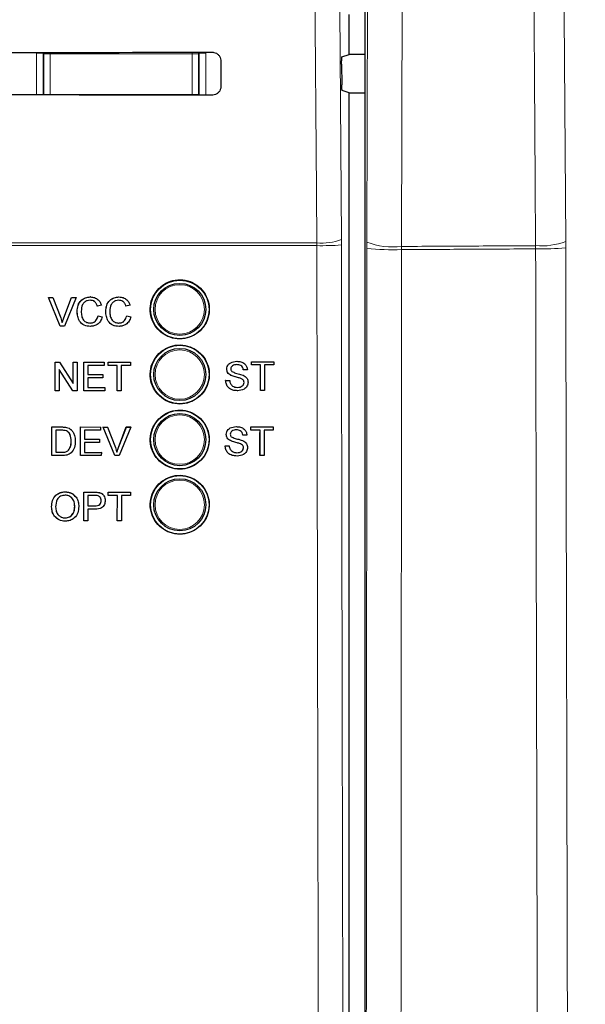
# Model space of a CAD drawing. Header units: millimetres. Extents: x 5 to 418, y 2 to 292.
# Tile 20 of 82: x 111.25 to 118.48, y 156.53 to 169.13. Entities that reach past the tile are written whole.
import ezdxf

# ---------------------------------------------------------------- set-up
doc = ezdxf.new("R2010")
doc.units = ezdxf.units.MM
doc.layers.add('SLD-0', color=7, linetype='Continuous')
doc.styles.add('SLDTEXTSTYLE1', font='TXT', dxfattribs={"width": 0.605})
doc.dimstyles.new('SLDDIMSTYLE0', dxfattribs={"dimtxt": 3.5, "dimasz": 3.302, "dimexe": 0, "dimexo": 0.0625, "dimgap": 0.875, "dimtad": 1, "dimdec": 1, "dimlfac": 6, "dimrnd": 1e-09, "dimzin": 12, "dimdsep": 46, "dimtxsty": 'SLDTEXTSTYLE1', "dimsah": 1, "dimcen": 0.09, "dimadec": 0, "dimazin": 3, "dimtfac": 1, "dimtofl": 0, "dimtmove": 0, "dimatfit": 3, "dimfxl": 1, "dimfrac": 2, "dimtolj": 1, "dimtzin": 12, "dimarcsym": 0})

# ---------------------------------------------------------------- blocks, each defined once
blk = doc.blocks.new('_D')
at = {"layer": 'SLD-0', "color": 7}
for p, q in [((120.994, 246.535), (136.043, 246.535)), ((135.043, 246.535), (135.043, 92.139)), ((110.009, 92.139), (136.043, 92.139))]:
    blk.add_line(p, q, dxfattribs=at)
for centre, start, end in [((132.358, 169.981), 63.4349, 116.5651), ((132.358, 168.693), 243.4349, 296.5651)]:
    blk.add_arc(centre, 6.006, start, end, dxfattribs=at)
for points in [[(135.043, 246.535), (134.535, 243.233), (135.551, 243.233)], [(135.043, 92.139), (135.551, 95.441), (134.535, 95.441)]]:
    blk.add_solid(points, dxfattribs=at)
at = {"layer": 'SLD-0', "color": 7, "insert": (130.532, 163.322), "char_height": 3.5, "attachment_point": 1, "rotation": 90, "style": 'SLDTEXTSTYLE1'}
blk.add_mtext('926,4', dxfattribs=at)

msp = doc.modelspace()

# ---------------------------------------------------------------- linework, layer by layer
at = {"color": 7, "linetype": 'Continuous', "lineweight": 25}
for p, q in [((115.6625, 180.1782), (115.6625, 145.4584)), ((115.4611, 168.6875), (115.4611, 169.1991)), ((113.8182, 168.6099), (113.819, 168.2766)), ((115.369, 168.6568), (115.4611, 168.6875)), ((115.6625, 168.6875), (115.4611, 168.6875)), ((115.3648, 168.5624), (115.3666, 168.3014)), ((115.4611, 168.1991), (115.3709, 168.2291)), ((115.4611, 145.5928), (115.4611, 168.1991)), ((115.4611, 168.1991), (115.6625, 168.1991)), ((111.7632, 165.2138), (111.6155, 165.5805)), ((111.6159, 165.5805), (111.6155, 165.5805)), ((111.7636, 165.2138), (111.6159, 165.5805)), ((111.6159, 165.5805), (111.6718, 165.5805)), ((111.6718, 165.5805), (111.7715, 165.3177)), ((111.8115, 165.3177), (111.9114, 165.5805)), ((111.9673, 165.5805), (111.8196, 165.2138)), ((111.9114, 165.5805), (111.911, 165.5805)), ((111.9114, 165.5805), (111.9673, 165.5805)), ((112.1506, 165.5852), (112.1503, 165.5852)), ((112.5169, 165.5852), (112.5167, 165.5852)), ((111.8111, 165.3177), (111.8976, 165.5454)), ((112.2401, 165.4675), (112.2397, 165.4675)), ((112.2918, 165.4786), (112.2401, 165.4675)), ((112.6064, 165.4675), (112.6061, 165.4675)), ((112.6581, 165.4786), (112.6064, 165.4675)), ((111.9818, 165.3999), (111.9814, 165.3999)), ((112.2495, 165.3433), (112.2491, 165.3433)), ((112.2495, 165.3433), (112.3012, 165.3312)), ((112.3481, 165.3999), (112.3478, 165.3999)), ((112.6158, 165.3433), (112.6155, 165.3433)), ((112.6158, 165.3433), (112.6675, 165.3312)), ((111.7636, 165.2138), (111.7632, 165.2138)), ((111.8196, 165.2138), (111.7636, 165.2138)), ((112.1516, 165.2091), (112.1512, 165.2091)), ((112.5179, 165.2091), (112.5176, 165.2091)), ((111.7016, 164.7498), (111.7014, 164.7498)), ((111.7016, 164.3831), (111.7016, 164.7498)), ((111.7016, 164.7498), (111.7562, 164.7498)), ((111.7562, 164.7498), (111.9317, 164.4762)), ((111.9317, 164.7498), (111.9316, 164.7498)), ((111.9317, 164.4762), (111.9317, 164.7498)), ((111.9317, 164.7498), (111.9834, 164.7498)), ((111.9834, 164.7498), (111.9834, 164.3831)), ((112.0679, 164.7498), (112.0678, 164.7498)), ((112.0679, 164.3831), (112.0679, 164.7498)), ((112.0679, 164.7498), (112.3262, 164.7498)), ((112.3262, 164.7074), (112.1196, 164.7074)), ((112.1196, 164.7074), (112.1196, 164.5946)), ((112.3262, 164.7498), (112.3262, 164.7074)), ((112.3779, 164.7074), (112.3777, 164.7074)), ((112.3779, 164.7498), (112.3778, 164.7498)), ((112.3779, 164.7074), (112.3779, 164.7498)), ((112.3779, 164.7498), (112.6643, 164.7498)), ((112.4953, 164.7074), (112.3779, 164.7074)), ((112.4953, 164.3831), (112.4953, 164.7074)), ((112.6643, 164.7074), (112.5469, 164.7074)), ((112.5469, 164.7074), (112.5469, 164.3831)), ((112.6643, 164.7498), (112.6643, 164.7074)), ((114.0229, 164.7622), (114.0228, 164.7622)), ((114.2104, 164.7152), (114.2101, 164.7152)), ((114.2104, 164.7575), (114.2102, 164.7575)), ((114.2104, 164.7152), (114.2104, 164.7575)), ((114.2104, 164.7575), (114.4969, 164.7575)), ((114.3278, 164.7152), (114.2104, 164.7152)), ((114.3274, 164.3908), (114.3274, 164.6854)), ((114.3278, 164.3908), (114.3278, 164.7152)), ((114.4969, 164.7152), (114.3795, 164.7152)), ((114.3795, 164.7152), (114.3795, 164.3908)), ((114.4969, 164.7575), (114.4969, 164.7152)), ((111.9288, 164.3831), (111.7533, 164.6567)), ((111.7533, 164.6567), (111.7533, 164.3831)), ((112.1196, 164.5946), (112.3121, 164.5946)), ((112.3121, 164.5523), (112.1196, 164.5523)), ((112.1196, 164.5523), (112.1196, 164.4254)), ((112.3121, 164.5946), (112.3121, 164.5523)), ((113.8957, 164.6618), (113.8955, 164.6618)), ((113.9498, 164.5825), (113.9495, 164.5825)), ((114.107, 164.654), (114.1068, 164.654)), ((114.1587, 164.654), (114.107, 164.654)), ((112.1196, 164.4254), (112.3356, 164.4254)), ((112.3356, 164.4254), (112.3356, 164.3831)), ((113.8816, 164.5177), (113.8812, 164.5177)), ((113.8816, 164.5177), (113.9333, 164.5177)), ((114.0774, 164.5419), (114.077, 164.5419)), ((114.1164, 164.4924), (114.1161, 164.4924)), ((111.7009, 164.3831), (111.7009, 164.3836)), ((111.7016, 164.3831), (111.7009, 164.3831)), ((111.7533, 164.3831), (111.7016, 164.3831)), ((111.9288, 164.3831), (111.9281, 164.3831)), ((111.9834, 164.3831), (111.9288, 164.3831)), ((112.0679, 164.3831), (112.0673, 164.3831)), ((112.3356, 164.3831), (112.0679, 164.3831)), ((112.4953, 164.3831), (112.4947, 164.3831)), ((112.5469, 164.3831), (112.4953, 164.3831)), ((114.035, 164.3861), (114.0347, 164.3861)), ((114.3278, 164.3908), (114.3274, 164.3908)), ((114.3795, 164.3908), (114.3278, 164.3908)), ((111.657, 163.5554), (111.6576, 163.9218)), ((111.6576, 163.9218), (111.6571, 163.9223)), ((111.6576, 163.9218), (111.7829, 163.9218)), ((111.8476, 163.9165), (111.8471, 163.917)), ((112.0234, 163.5553), (112.024, 163.9217)), ((112.024, 163.9217), (112.0235, 163.9222)), ((112.024, 163.9217), (112.2824, 163.9216)), ((112.2824, 163.9216), (112.2818, 163.9222)), ((112.2824, 163.9216), (112.2823, 163.8794)), ((112.3156, 163.9216), (112.315, 163.9222)), ((112.3156, 163.9216), (112.3716, 163.9216)), ((112.4628, 163.5551), (112.3156, 163.9216)), ((112.3716, 163.9216), (112.371, 163.9222)), ((112.3716, 163.9216), (112.4709, 163.6589)), ((112.5103, 163.6595), (112.6106, 163.9221)), ((112.5109, 163.6589), (112.6112, 163.9215)), ((112.6672, 163.9215), (112.5188, 163.5551)), ((112.6112, 163.9215), (112.6106, 163.9221)), ((112.6106, 163.9221), (112.6666, 163.9221)), ((112.6112, 163.9215), (112.6672, 163.9215)), ((112.6672, 163.9215), (112.6666, 163.9221)), ((114.0159, 163.9266), (114.0158, 163.9266)), ((114.2034, 163.9219), (114.2032, 163.9219)), ((114.2034, 163.8796), (114.2034, 163.9219)), ((114.2034, 163.9219), (114.4899, 163.9219)), ((114.4899, 163.9219), (114.4899, 163.8796)), ((111.7092, 163.8795), (111.7087, 163.5976)), ((111.7835, 163.8795), (111.7092, 163.8795)), ((111.9008, 163.8903), (111.9003, 163.8908)), ((111.9077, 163.884), (111.9072, 163.8846)), ((112.0756, 163.8794), (112.0754, 163.7667)), ((112.2823, 163.8794), (112.0756, 163.8794)), ((113.8887, 163.8262), (113.8886, 163.8262)), ((114.1001, 163.8185), (114.0998, 163.8185)), ((114.1518, 163.8185), (114.1001, 163.8185)), ((114.2034, 163.8796), (114.2032, 163.8796)), ((114.3208, 163.8796), (114.2034, 163.8796)), ((114.3205, 163.5553), (114.3205, 163.8504)), ((114.3208, 163.5553), (114.3208, 163.8796)), ((114.4899, 163.8796), (114.3725, 163.8796)), ((114.3725, 163.8796), (114.3725, 163.5553)), ((111.9063, 163.7413), (111.9058, 163.7418)), ((112.0754, 163.7244), (112.0752, 163.5975)), ((112.0754, 163.7667), (112.268, 163.7666)), ((112.268, 163.7243), (112.0754, 163.7244)), ((112.268, 163.7666), (112.2675, 163.7671)), ((112.268, 163.7666), (112.268, 163.7243)), ((113.8746, 163.6822), (113.8743, 163.6822)), ((113.8746, 163.6822), (113.9263, 163.6822)), ((113.9428, 163.747), (113.9425, 163.747)), ((114.0704, 163.7064), (114.0701, 163.7064)), ((111.657, 163.5554), (111.6565, 163.5558)), ((111.7882, 163.5553), (111.657, 163.5554)), ((111.7087, 163.5976), (111.7843, 163.5976)), ((111.8709, 163.6235), (111.8704, 163.624)), ((112.0234, 163.5553), (112.0229, 163.5557)), ((112.2912, 163.5552), (112.0234, 163.5553)), ((112.0752, 163.5975), (112.2913, 163.5975)), ((112.2913, 163.5975), (112.2907, 163.598)), ((112.2913, 163.5975), (112.2912, 163.5552)), ((112.4628, 163.5551), (112.4622, 163.5557)), ((112.5188, 163.5551), (112.4628, 163.5551)), ((112.5109, 163.6589), (112.5103, 163.6595)), ((114.0281, 163.5506), (114.0278, 163.5506)), ((114.1095, 163.6568), (114.1091, 163.6568)), ((114.3208, 163.5553), (114.3205, 163.5553)), ((114.3725, 163.5553), (114.3208, 163.5553)), ((111.8297, 163.0916), (111.829, 163.0923)), ((112.068, 162.914), (112.0683, 163.0876)), ((112.069, 163.0869), (112.0683, 163.0876)), ((112.0683, 163.0876), (112.2029, 163.0876)), ((112.0684, 162.7205), (112.069, 163.0869)), ((112.069, 163.0869), (112.2036, 163.0869)), ((112.1206, 163.0446), (112.1204, 162.9131)), ((112.2081, 163.0446), (112.1206, 163.0446)), ((112.2579, 163.0835), (112.2572, 163.0841)), ((112.3091, 163.0607), (112.3083, 163.0615)), ((112.3782, 163.0511), (112.3783, 163.0876)), ((112.3789, 163.0446), (112.3782, 163.0453)), ((112.379, 163.0869), (112.3783, 163.0876)), ((112.3783, 163.0876), (112.6647, 163.0876)), ((112.3789, 163.0446), (112.379, 163.0869)), ((112.4963, 163.0446), (112.3789, 163.0446)), ((112.379, 163.0869), (112.6655, 163.0869)), ((112.4958, 162.7205), (112.4963, 163.0446)), ((112.548, 163.0446), (112.5474, 162.7205)), ((112.6654, 163.0446), (112.548, 163.0446)), ((112.6655, 163.0869), (112.6647, 163.0876)), ((112.6655, 163.0869), (112.6654, 163.0446)), ((112.1204, 162.9131), (112.2087, 162.9131)), ((112.2896, 162.9801), (112.2889, 162.9808)), ((111.6554, 162.8989), (111.6547, 162.8995)), ((111.9513, 162.9035), (111.9506, 162.9041)), ((112.1203, 162.8708), (112.1201, 162.7205)), ((112.2101, 162.8708), (112.1203, 162.8708)), ((111.8287, 162.7581), (111.828, 162.7587)), ((112.0684, 162.7205), (112.0677, 162.7211)), ((112.1201, 162.7205), (112.0684, 162.7205)), ((112.4958, 162.7205), (112.4951, 162.7211)), ((112.5474, 162.7205), (112.4958, 162.7205))]:
    msp.add_line(p, q, dxfattribs=at)
at = {"color": 7, "linetype": 'Continuous', "lineweight": 18}
for p, q in [((115.6877, 166.2863), (115.7146, 178.0754)), ((116.1582, 178.0214), (116.1312, 166.2323)), ((111.4625, 168.1702), (111.4625, 168.7056)), ((111.4625, 168.7056), (111.5458, 168.7056)), ((111.5546, 168.6968), (111.5458, 168.7056)), ((111.5458, 168.7056), (111.5458, 168.1702)), ((111.6379, 168.7152), (111.6379, 168.6968)), ((113.4509, 168.7165), (113.4509, 168.6968)), ((113.543, 168.7056), (113.5342, 168.6968)), ((113.543, 168.1687), (113.543, 168.7056)), ((113.6263, 168.7056), (113.543, 168.7056)), ((113.6263, 168.7056), (113.6263, 168.1686)), ((111.5546, 168.175), (111.5546, 168.6968)), ((111.5546, 168.6968), (111.6379, 168.6968)), ((111.6379, 168.6968), (111.6379, 168.175)), ((113.4509, 168.6968), (111.6379, 168.6968)), ((113.4509, 168.175), (113.4509, 168.6968)), ((113.4509, 168.6968), (113.5342, 168.6968)), ((113.5342, 168.6968), (113.5342, 168.175)), ((111.5545, 168.1702), (111.5546, 168.175)), ((111.5546, 168.175), (111.6379, 168.175)), ((111.555, 168.1702), (111.5546, 168.175)), ((111.6379, 168.175), (113.4509, 168.175)), ((111.6379, 168.175), (111.6379, 168.1701)), ((113.4509, 168.175), (113.4509, 168.1688)), ((113.4509, 168.175), (113.5342, 168.175)), ((113.5342, 168.175), (113.5336, 168.1687)), ((113.5342, 168.175), (113.5343, 168.1687)), ((115.3612, 166.2514), (115.3609, 166.3216)), ((115.0477, 166.2423), (110.9873, 166.2423)), ((110.9894, 166.2774), (115.0472, 166.2774)), ((115.0472, 166.2774), (115.0477, 166.2423)), ((115.6877, 166.2863), (115.6876, 166.2049)), ((116.1311, 166.1916), (116.1312, 166.2323)), ((117.8459, 166.2013), (117.8456, 166.242)), ((118.2304, 166.296), (118.2307, 166.2146)), ((111.8115, 165.3177), (111.8111, 165.3177)), ((111.7829, 163.9218), (111.7824, 163.9223)), ((111.7843, 163.5976), (111.7838, 163.5981)), ((112.2036, 163.0869), (112.2029, 163.0876)), ((112.2087, 162.9131), (112.208, 162.9137))]:
    msp.add_line(p, q, dxfattribs=at)
at = {"color": 7, "linetype": 'Continuous', "lineweight": 18, "flags": 128}
for points in [[(115.0472, 166.2774), (115.0425, 166.9381), (115.0238, 169.5809), (114.9638, 178.0713)], [(115.2778, 178.1155), (115.3193, 172.2165), (115.3609, 166.3216)], [(117.8456, 166.242), (117.8399, 167.0682), (117.817, 170.373), (117.7942, 173.6778), (117.7641, 178.0288)], [(118.1492, 178.0827), (118.1698, 175.0847), (118.1905, 172.0867), (118.2304, 166.296)], [(111.5546, 168.6968), (111.5562, 168.7131), (111.5566, 168.7151)], [(113.5318, 168.7166), (113.5326, 168.7131), (113.5342, 168.6968)]]:
    msp.add_lwpolyline(points, dxfattribs=at)
at = {"color": 7, "linetype": 'Continuous', "lineweight": 25}
for centre, radius in [((113.2944, 165.4266), 0.375), ((113.2944, 165.4266), 0.3333), ((113.2944, 164.5933), 0.375), ((113.2944, 164.5933), 0.3333), ((113.2944, 163.7599), 0.375), ((113.2944, 163.7599), 0.3333), ((113.2944, 162.9266), 0.375), ((113.2944, 162.9266), 0.3333)]:
    msp.add_circle(centre, radius, dxfattribs=at)
at = {"color": 7, "linetype": 'Continuous', "lineweight": 18}
for centre in [(113.2944, 165.4266), (113.2944, 164.5933), (113.2944, 163.7599), (113.2944, 162.9266)]:
    msp.add_circle(centre, 0.3158, dxfattribs=at)
for centre, radius, start, end in [((115.1103, 166.9649), 0.6903, 264.75697, 291.28619), ((115.1124, 169.4127), 3.171, 268.83046, 274.50021), ((116.0199, 169.8769), 3.6869, 264.82915, 271.72905), ((116.0214, 167.1788), 0.9529, 249.49854, 276.61784), ((117.9216, 167.0989), 0.8602, 264.92833, 291.03611), ((117.924, 169.5177), 3.3173, 268.65058, 275.30507)]:
    msp.add_arc(centre, radius, start, end, dxfattribs=at)
at = {"color": 7, "linetype": 'Continuous', "lineweight": 25}
for centre, major_axis, start_param, end_param in [((105.4611, 171.6072), (165.7984, 0), 4.7457074, 4.7621688), ((105.4611, 165.2929), (164.9535, 0), 1.5207614, 1.5372995)]:
    msp.add_ellipse(centre, major_axis=major_axis, ratio=0.0174551, start_param=start_param, end_param=end_param, dxfattribs=at)
for points, knots in [([(113.7111, 168.7167), (113.7169, 168.7164), (113.7347, 168.7156), (113.7634, 168.7054), (113.792, 168.6829), (113.8117, 168.652), (113.8179, 168.6261), (113.8181, 168.612), (113.8182, 168.6099)], [0, 0, 0, 0, 0.1046692, 0.317023, 0.5307428, 0.746575, 0.9639054, 1, 1, 1, 1]), ([(115.3648, 168.5624), (115.3647, 168.5718), (115.3647, 168.5905), (115.3653, 168.617), (115.3662, 168.6385), (115.3675, 168.6535), (115.3685, 168.6557), (115.369, 168.6568)], [0, 0, 0, 0, 0.1983621, 0.396713, 0.5954388, 0.7952465, 1, 1, 1, 1]), ([(113.819, 168.2766), (113.8187, 168.2705), (113.8178, 168.2523), (113.8072, 168.223), (113.7841, 168.1941), (113.7527, 168.1747), (113.7269, 168.1688), (113.713, 168.1686), (113.7111, 168.1685)], [0, 0, 0, 0, 0.1086494, 0.3253892, 0.5407101, 0.7539172, 0.9656881, 1, 1, 1, 1]), ([(115.3709, 168.2291), (115.3704, 168.2302), (115.3694, 168.2324), (115.3681, 168.2474), (115.3671, 168.269), (115.3667, 168.2886), (115.3666, 168.2996), (115.3666, 168.3014)], [0, 0, 0, 0, 0.2392868, 0.4785981, 0.7171951, 0.9543381, 1, 1, 1, 1]), ([(113.027, 165.6948), (112.9999, 165.6618), (112.9456, 165.5959), (112.9114, 165.47), (112.918, 165.3414), (112.9676, 165.2217), (113.0538, 165.1252), (113.1673, 165.0627), (113.2951, 165.0412), (113.4228, 165.0634), (113.536, 165.1265), (113.6217, 165.2235), (113.6705, 165.3433), (113.6769, 165.4724), (113.6403, 165.5964), (113.5647, 165.7014), (113.4585, 165.7756), (113.3335, 165.8104), (113.2046, 165.8015), (113.0989, 165.758), (113.047, 165.7123), (113.027, 165.6948)], [0, 0, 0, 0, 0.0535723, 0.1071443, 0.1607313, 0.2143785, 0.2681024, 0.321888, 0.375695, 0.4294732, 0.4831833, 0.5368141, 0.5903891, 0.6439578, 0.6975746, 0.7512731, 0.8050495, 0.8588638, 0.9126587, 0.9663868, 1, 1, 1, 1]), ([(111.9814, 165.3999), (111.9834, 165.4263), (111.9874, 165.4791), (112.0282, 165.5439), (112.0881, 165.5794), (112.1295, 165.5833), (112.1502, 165.5852)], [0, 0, 0, 0, 0.28049248, 0.55956971, 0.77961533, 1, 1, 1, 1]), ([(111.9818, 165.3999), (111.9838, 165.4263), (111.9877, 165.4791), (112.0285, 165.5439), (112.0885, 165.5794), (112.1299, 165.5833), (112.1506, 165.5852)], [0, 0, 0, 0, 0.2804925, 0.5595697, 0.7796153, 1, 1, 1, 1]), ([(112.1506, 165.5852), (112.1685, 165.5839), (112.2044, 165.5812), (112.2484, 165.5547), (112.2778, 165.5186), (112.2871, 165.4919), (112.2918, 165.4786)], [0, 0, 0, 0, 0.2800806, 0.5594487, 0.7795488, 1, 1, 1, 1]), ([(112.3478, 165.3999), (112.3497, 165.4263), (112.3537, 165.4791), (112.3945, 165.5439), (112.4544, 165.5794), (112.4958, 165.5833), (112.5165, 165.5852)], [0, 0, 0, 0, 0.2804925, 0.5595697, 0.7796153, 1, 1, 1, 1]), ([(112.3481, 165.3999), (112.3501, 165.4263), (112.354, 165.4791), (112.3949, 165.5439), (112.4548, 165.5794), (112.4962, 165.5833), (112.5169, 165.5852)], [0, 0, 0, 0, 0.2804925, 0.5595697, 0.7796153, 1, 1, 1, 1]), ([(112.5169, 165.5852), (112.5349, 165.5839), (112.5707, 165.5812), (112.6147, 165.5547), (112.6441, 165.5186), (112.6534, 165.4919), (112.6581, 165.4786)], [0, 0, 0, 0, 0.2800806, 0.5594487, 0.7795488, 1, 1, 1, 1]), ([(112.1481, 165.5429), (112.1351, 165.542), (112.1093, 165.5402), (112.0747, 165.5205), (112.0392, 165.4755), (112.0358, 165.4312), (112.0335, 165.4001)], [0, 0, 0, 0, 0.1872234, 0.3739058, 0.5607363, 1, 1, 1, 1]), ([(112.2397, 165.4675), (112.2357, 165.4789), (112.2276, 165.5017), (112.2049, 165.5278), (112.1762, 165.5412), (112.1572, 165.5423), (112.1477, 165.5429)], [0, 0, 0, 0, 0.2805533, 0.5597389, 0.7796538, 1, 1, 1, 1]), ([(112.2401, 165.4675), (112.2361, 165.4789), (112.228, 165.5017), (112.2053, 165.5278), (112.1766, 165.5412), (112.1576, 165.5423), (112.1481, 165.5429)], [0, 0, 0, 0, 0.2805533, 0.5597389, 0.7796538, 1, 1, 1, 1]), ([(112.5144, 165.5429), (112.5015, 165.542), (112.4756, 165.5402), (112.441, 165.5205), (112.4055, 165.4755), (112.4021, 165.4312), (112.3998, 165.4001)], [0, 0, 0, 0, 0.18722344, 0.37390579, 0.56073633, 1, 1, 1, 1]), ([(112.6061, 165.4675), (112.602, 165.4789), (112.594, 165.5017), (112.5712, 165.5278), (112.5425, 165.5412), (112.5235, 165.5423), (112.514, 165.5429)], [0, 0, 0, 0, 0.2805533, 0.5597389, 0.7796538, 1, 1, 1, 1]), ([(112.6064, 165.4675), (112.6024, 165.4789), (112.5943, 165.5017), (112.5716, 165.5278), (112.5429, 165.5412), (112.5239, 165.5423), (112.5144, 165.5429)], [0, 0, 0, 0, 0.2805533, 0.5597389, 0.7796538, 1, 1, 1, 1]), ([(111.7715, 165.3177), (111.7756, 165.3068), (111.7829, 165.2872), (111.7889, 165.2673), (111.7916, 165.2585)], [0, 0, 0, 0, 0.55999824, 1, 1, 1, 1]), ([(111.7912, 165.2585), (111.7946, 165.2697), (111.8006, 165.2896), (111.8079, 165.3091), (111.8111, 165.3177)], [0, 0, 0, 0, 0.5599723, 1, 1, 1, 1]), ([(111.7916, 165.2585), (111.795, 165.2697), (111.801, 165.2896), (111.8083, 165.3091), (111.8115, 165.3177)], [0, 0, 0, 0, 0.5599723, 1, 1, 1, 1]), ([(112.1512, 165.2091), (112.1238, 165.2112), (112.0691, 165.2152), (112.0112, 165.2709), (111.986, 165.3362), (111.9829, 165.3786), (111.9814, 165.3999)], [0, 0, 0, 0, 0.2799551, 0.5580876, 0.7789116, 1, 1, 1, 1]), ([(112.1516, 165.2091), (112.1242, 165.2112), (112.0694, 165.2152), (112.0116, 165.2709), (111.9863, 165.3362), (111.9833, 165.3786), (111.9818, 165.3999)], [0, 0, 0, 0, 0.2799551, 0.5580876, 0.7789116, 1, 1, 1, 1]), ([(112.0335, 165.4001), (112.0345, 165.3804), (112.0365, 165.3412), (112.0579, 165.2885), (112.1004, 165.2568), (112.1313, 165.2532), (112.1468, 165.2514)], [0, 0, 0, 0, 0.281245, 0.5607156, 0.780138, 1, 1, 1, 1]), ([(112.1464, 165.2514), (112.1605, 165.2528), (112.1886, 165.2555), (112.2315, 165.2866), (112.2424, 165.3218), (112.2491, 165.3433)], [0, 0, 0, 0, 0.2807112, 0.5609046, 1, 1, 1, 1]), ([(112.1468, 165.2514), (112.1608, 165.2528), (112.189, 165.2555), (112.2318, 165.2866), (112.2428, 165.3218), (112.2495, 165.3433)], [0, 0, 0, 0, 0.2807112, 0.5609046, 1, 1, 1, 1]), ([(112.3012, 165.3312), (112.2951, 165.3124), (112.283, 165.275), (112.2443, 165.234), (112.1979, 165.2122), (112.167, 165.2101), (112.1516, 165.2091)], [0, 0, 0, 0, 0.2802563, 0.5595462, 0.7795894, 1, 1, 1, 1]), ([(112.5176, 165.2091), (112.4901, 165.2112), (112.4354, 165.2152), (112.3775, 165.2709), (112.3523, 165.3362), (112.3493, 165.3786), (112.3478, 165.3999)], [0, 0, 0, 0, 0.27995506, 0.55808759, 0.77891157, 1, 1, 1, 1]), ([(112.5179, 165.2091), (112.4905, 165.2112), (112.4358, 165.2152), (112.3779, 165.2709), (112.3526, 165.3362), (112.3496, 165.3786), (112.3481, 165.3999)], [0, 0, 0, 0, 0.2799551, 0.5580876, 0.7789116, 1, 1, 1, 1]), ([(112.3998, 165.4001), (112.4008, 165.3804), (112.4029, 165.3412), (112.4242, 165.2885), (112.4667, 165.2568), (112.4976, 165.2532), (112.5131, 165.2514)], [0, 0, 0, 0, 0.281245, 0.5607156, 0.780138, 1, 1, 1, 1]), ([(112.5127, 165.2514), (112.5268, 165.2528), (112.5549, 165.2555), (112.5978, 165.2866), (112.6088, 165.3218), (112.6155, 165.3433)], [0, 0, 0, 0, 0.2807112, 0.5609046, 1, 1, 1, 1]), ([(112.5131, 165.2514), (112.5272, 165.2528), (112.5553, 165.2555), (112.5981, 165.2866), (112.6091, 165.3218), (112.6158, 165.3433)], [0, 0, 0, 0, 0.2807112, 0.5609046, 1, 1, 1, 1]), ([(112.6675, 165.3312), (112.6614, 165.3124), (112.6493, 165.275), (112.6106, 165.234), (112.5642, 165.2122), (112.5334, 165.2101), (112.5179, 165.2091)], [0, 0, 0, 0, 0.2802563, 0.5595462, 0.7795894, 1, 1, 1, 1]), ([(113.0271, 164.8609), (113, 164.828), (112.9458, 164.7621), (112.9118, 164.6363), (112.9185, 164.5078), (112.9681, 164.3884), (113.0543, 164.2921), (113.1677, 164.2296), (113.2955, 164.2083), (113.423, 164.2306), (113.536, 164.2938), (113.6215, 164.3907), (113.6701, 164.5104), (113.6764, 164.6394), (113.6398, 164.7632), (113.5642, 164.868), (113.458, 164.942), (113.3331, 164.9767), (113.2043, 164.9677), (113.0989, 164.9241), (113.047, 164.8785), (113.0271, 164.8609)], [0, 0, 0, 0, 0.0535691, 0.1071378, 0.1607248, 0.2143765, 0.2681074, 0.3218995, 0.3757097, 0.4294864, 0.4831909, 0.5368144, 0.5903835, 0.6439506, 0.6975706, 0.7512757, 0.8050594, 0.8588783, 0.912673, 0.9663964, 1, 1, 1, 1]), ([(113.8953, 164.6618), (113.8966, 164.6731), (113.899, 164.6956), (113.9173, 164.7253), (113.957, 164.7559), (113.9955, 164.7596), (114.0225, 164.7622)], [0, 0, 0, 0, 0.18702865, 0.37412378, 0.56114019, 1, 1, 1, 1]), ([(113.8957, 164.6618), (113.8969, 164.6731), (113.8994, 164.6956), (113.9176, 164.7253), (113.9573, 164.7559), (113.9958, 164.7596), (114.0229, 164.7622)], [0, 0, 0, 0, 0.1870287, 0.3741238, 0.5611402, 1, 1, 1, 1]), ([(114.0249, 164.7199), (114.0149, 164.7195), (113.9951, 164.7188), (113.9686, 164.7085), (113.9506, 164.6887), (113.9484, 164.673), (113.9473, 164.6651)], [0, 0, 0, 0, 0.28129027, 0.56082021, 0.78068028, 1, 1, 1, 1]), ([(114.0229, 164.7622), (114.041, 164.761), (114.0772, 164.7587), (114.1241, 164.7357), (114.1528, 164.6967), (114.1567, 164.6683), (114.1587, 164.654)], [0, 0, 0, 0, 0.2807972, 0.5601508, 0.7798767, 1, 1, 1, 1]), ([(114.1067, 164.654), (114.1047, 164.665), (114.1008, 164.6868), (114.0713, 164.7168), (114.0423, 164.7187), (114.0246, 164.7199)], [0, 0, 0, 0, 0.2810967, 0.5602874, 1, 1, 1, 1]), ([(114.107, 164.654), (114.1051, 164.665), (114.1011, 164.6868), (114.0716, 164.7168), (114.0426, 164.7187), (114.0249, 164.7199)], [0, 0, 0, 0, 0.2810967, 0.5602874, 1, 1, 1, 1]), ([(113.9494, 164.5825), (113.9412, 164.5872), (113.9248, 164.5965), (113.9012, 164.6223), (113.8975, 164.6468), (113.8953, 164.6618)], [0, 0, 0, 0, 0.2814452, 0.5622732, 1, 1, 1, 1]), ([(113.9498, 164.5825), (113.9415, 164.5872), (113.9251, 164.5965), (113.9015, 164.6223), (113.8979, 164.6468), (113.8957, 164.6618)], [0, 0, 0, 0, 0.2814452, 0.5622732, 1, 1, 1, 1]), ([(113.9473, 164.6651), (113.948, 164.6583), (113.9491, 164.6461), (113.957, 164.6368), (113.9605, 164.6327)], [0, 0, 0, 0, 0.5596169, 1, 1, 1, 1]), ([(114.077, 164.5419), (114.0626, 164.5465), (114.0387, 164.5542), (114.0049, 164.5627), (113.9766, 164.5709), (113.9585, 164.5786), (113.9494, 164.5825)], [0, 0, 0, 0, 0.3399393, 0.5600249, 0.7800825, 1, 1, 1, 1]), ([(114.0774, 164.5419), (114.0629, 164.5465), (114.0391, 164.5542), (114.0053, 164.5627), (113.9769, 164.5709), (113.9588, 164.5786), (113.9498, 164.5825)], [0, 0, 0, 0, 0.3399393, 0.5600249, 0.7800825, 1, 1, 1, 1]), ([(113.9605, 164.6327), (113.976, 164.625), (114.0015, 164.6122), (114.0404, 164.6038), (114.073, 164.5953), (114.094, 164.5874), (114.1045, 164.5835)], [0, 0, 0, 0, 0.3384083, 0.5589741, 0.7795351, 1, 1, 1, 1]), ([(114.1045, 164.5835), (114.1142, 164.5786), (114.1336, 164.5688), (114.1546, 164.5463), (114.1664, 164.5205), (114.1675, 164.5034), (114.1681, 164.4949)], [0, 0, 0, 0, 0.2803713, 0.5599089, 0.7798589, 1, 1, 1, 1]), ([(114.0347, 164.3861), (114.0133, 164.3872), (113.9708, 164.3894), (113.9172, 164.42), (113.887, 164.4676), (113.8832, 164.501), (113.8812, 164.5177)], [0, 0, 0, 0, 0.2808135, 0.5595629, 0.7796198, 1, 1, 1, 1]), ([(114.035, 164.3861), (114.0137, 164.3872), (113.9711, 164.3894), (113.9175, 164.42), (113.8873, 164.4676), (113.8835, 164.501), (113.8816, 164.5177)], [0, 0, 0, 0, 0.2808135, 0.5595629, 0.7796198, 1, 1, 1, 1]), ([(113.9333, 164.5177), (113.9353, 164.5037), (113.9395, 164.4759), (113.9666, 164.4454), (113.9999, 164.4307), (114.0218, 164.4292), (114.0328, 164.4284)], [0, 0, 0, 0, 0.280632, 0.5586744, 0.7791973, 1, 1, 1, 1]), ([(114.0324, 164.4284), (114.0434, 164.4291), (114.0653, 164.4305), (114.0937, 164.444), (114.1124, 164.4665), (114.1148, 164.4838), (114.1161, 164.4924)], [0, 0, 0, 0, 0.28091717, 0.56081274, 0.7805018, 1, 1, 1, 1]), ([(114.0328, 164.4284), (114.0438, 164.4291), (114.0657, 164.4305), (114.094, 164.444), (114.1127, 164.4665), (114.1152, 164.4838), (114.1164, 164.4924)], [0, 0, 0, 0, 0.28091717, 0.56081274, 0.7805018, 1, 1, 1, 1]), ([(114.1681, 164.4949), (114.1652, 164.477), (114.1593, 164.4413), (114.1096, 164.3947), (114.0633, 164.3893), (114.035, 164.3861)], [0, 0, 0, 0, 0.2799417, 0.56007966, 1, 1, 1, 1]), ([(114.1161, 164.4924), (114.1155, 164.4987), (114.1143, 164.5113), (114.1009, 164.5306), (114.0861, 164.5376), (114.077, 164.5419)], [0, 0, 0, 0, 0.2800885, 0.55997049, 1, 1, 1, 1]), ([(114.1164, 164.4924), (114.1158, 164.4987), (114.1147, 164.5113), (114.1012, 164.5306), (114.0864, 164.5376), (114.0774, 164.5419)], [0, 0, 0, 0, 0.2800885, 0.5599705, 1, 1, 1, 1]), ([(113.0272, 164.0271), (113.0002, 163.9941), (112.9461, 163.9283), (112.9122, 163.8027), (112.919, 163.6744), (112.9687, 163.5551), (113.0549, 163.4589), (113.1682, 163.3967), (113.2958, 163.3755), (113.4232, 163.3978), (113.5359, 163.461), (113.6212, 163.5579), (113.6697, 163.6775), (113.6759, 163.8063), (113.6392, 163.9299), (113.5636, 164.0346), (113.4575, 164.1084), (113.3328, 164.143), (113.2041, 164.1338), (113.0988, 164.0902), (113.0471, 164.0446), (113.0272, 164.0271)], [0, 0, 0, 0, 0.05356601, 0.10713144, 0.16071865, 0.21437501, 0.26811307, 0.32191177, 0.37572507, 0.4295001, 0.4831988, 0.53681484, 0.59037818, 0.64394365, 0.69756704, 0.75127913, 0.80507014, 0.85889352, 0.91268789, 0.96640628, 1, 1, 1, 1]), ([(111.7823, 163.9224), (111.7944, 163.9223), (111.8162, 163.9222), (111.8376, 163.9186), (111.847, 163.9171)], [0, 0, 0, 0, 0.560174, 1, 1, 1, 1]), ([(111.7829, 163.9218), (111.795, 163.9217), (111.8168, 163.9216), (111.8382, 163.9181), (111.8476, 163.9165)], [0, 0, 0, 0, 0.56017401, 1, 1, 1, 1]), ([(111.847, 163.9171), (111.8578, 163.9139), (111.8772, 163.9084), (111.8932, 163.8962), (111.9002, 163.8908)], [0, 0, 0, 0, 0.5598465, 1, 1, 1, 1]), ([(111.8476, 163.9165), (111.8584, 163.9134), (111.8778, 163.9078), (111.8938, 163.8956), (111.9008, 163.8903)], [0, 0, 0, 0, 0.5598465, 1, 1, 1, 1]), ([(113.8884, 163.8262), (113.8896, 163.8375), (113.8921, 163.8601), (113.9103, 163.8898), (113.95, 163.9203), (113.9885, 163.924), (114.0156, 163.9266)], [0, 0, 0, 0, 0.1870287, 0.3741238, 0.5611402, 1, 1, 1, 1]), ([(113.8887, 163.8262), (113.8899, 163.8375), (113.8924, 163.8601), (113.9107, 163.8898), (113.9503, 163.9203), (113.9889, 163.924), (114.0159, 163.9266)], [0, 0, 0, 0, 0.1870287, 0.3741238, 0.5611402, 1, 1, 1, 1]), ([(114.0159, 163.9266), (114.0341, 163.9255), (114.0703, 163.9232), (114.1172, 163.9002), (114.1459, 163.8612), (114.1498, 163.8328), (114.1518, 163.8185)], [0, 0, 0, 0, 0.2807972, 0.5601508, 0.7798767, 1, 1, 1, 1]), ([(111.844, 163.8719), (111.8329, 163.8746), (111.813, 163.8795), (111.7925, 163.8795), (111.7835, 163.8795)], [0, 0, 0, 0, 0.5592546, 1, 1, 1, 1]), ([(111.9063, 163.7413), (111.9047, 163.7704), (111.9024, 163.8109), (111.8732, 163.8547), (111.8537, 163.8662), (111.844, 163.8719)], [0, 0, 0, 0, 0.5591497, 0.7800403, 1, 1, 1, 1]), ([(111.9057, 163.7419), (111.9036, 163.7705), (111.9008, 163.8103), (111.8793, 163.8478), (111.8689, 163.8548), (111.8679, 163.8555)], [0, 0, 0, 0, 0.6949859, 0.9695382, 1, 1, 1, 1]), ([(111.9008, 163.8903), (111.9116, 163.8791), (111.9331, 163.8568), (111.9539, 163.8045), (111.9564, 163.7647), (111.9579, 163.7405)], [0, 0, 0, 0, 0.279769, 0.5599289, 1, 1, 1, 1]), ([(113.9425, 163.747), (113.9342, 163.7516), (113.9178, 163.761), (113.8942, 163.7867), (113.8906, 163.8113), (113.8884, 163.8262)], [0, 0, 0, 0, 0.28144516, 0.56227323, 1, 1, 1, 1]), ([(113.9428, 163.747), (113.9346, 163.7516), (113.9181, 163.761), (113.8946, 163.7867), (113.8909, 163.8113), (113.8887, 163.8262)], [0, 0, 0, 0, 0.28144516, 0.56227323, 1, 1, 1, 1]), ([(114.018, 163.8843), (114.008, 163.884), (113.9881, 163.8833), (113.9616, 163.873), (113.9436, 163.8531), (113.9415, 163.8374), (113.9404, 163.8296)], [0, 0, 0, 0, 0.2812903, 0.5608202, 0.7806803, 1, 1, 1, 1]), ([(113.9404, 163.8296), (113.941, 163.8228), (113.9421, 163.8106), (113.95, 163.8013), (113.9535, 163.7972)], [0, 0, 0, 0, 0.5596169, 1, 1, 1, 1]), ([(113.9535, 163.7972), (113.969, 163.7895), (113.9946, 163.7767), (114.0335, 163.7683), (114.066, 163.7597), (114.0871, 163.7519), (114.0976, 163.748)], [0, 0, 0, 0, 0.3384083, 0.5589741, 0.7795351, 1, 1, 1, 1]), ([(114.0997, 163.8185), (114.0978, 163.8295), (114.0939, 163.8513), (114.0643, 163.8813), (114.0353, 163.8832), (114.0176, 163.8843)], [0, 0, 0, 0, 0.2810967, 0.5602874, 1, 1, 1, 1]), ([(114.1001, 163.8185), (114.0981, 163.8295), (114.0942, 163.8513), (114.0646, 163.8813), (114.0357, 163.8832), (114.018, 163.8843)], [0, 0, 0, 0, 0.2810967, 0.5602874, 1, 1, 1, 1]), ([(111.9579, 163.7405), (111.9561, 163.7137), (111.9523, 163.6604), (111.9149, 163.5914), (111.8515, 163.5579), (111.8094, 163.5562), (111.7882, 163.5553)], [0, 0, 0, 0, 0.28084, 0.5599517, 0.7790685, 1, 1, 1, 1]), ([(111.8703, 163.6241), (111.8825, 163.6444), (111.9046, 163.6808), (111.9053, 163.7232), (111.9057, 163.7419)], [0, 0, 0, 0, 0.5574522, 1, 1, 1, 1]), ([(111.8709, 163.6235), (111.8831, 163.6438), (111.9052, 163.6802), (111.9059, 163.7226), (111.9063, 163.7413)], [0, 0, 0, 0, 0.5574522, 1, 1, 1, 1]), ([(114.0278, 163.5506), (114.0064, 163.5517), (113.9638, 163.5538), (113.9102, 163.5845), (113.88, 163.6321), (113.8762, 163.6655), (113.8743, 163.6822)], [0, 0, 0, 0, 0.2808135, 0.5595629, 0.7796198, 1, 1, 1, 1]), ([(114.0281, 163.5506), (114.0067, 163.5517), (113.9642, 163.5538), (113.9106, 163.5845), (113.8804, 163.6321), (113.8765, 163.6655), (113.8746, 163.6822)], [0, 0, 0, 0, 0.2808135, 0.5595629, 0.7796198, 1, 1, 1, 1]), ([(113.9263, 163.6822), (113.9284, 163.6682), (113.9325, 163.6404), (113.9597, 163.6099), (113.9929, 163.5952), (114.0148, 163.5936), (114.0258, 163.5929)], [0, 0, 0, 0, 0.280632, 0.5586744, 0.7791973, 1, 1, 1, 1]), ([(114.0701, 163.7064), (114.0556, 163.711), (114.0318, 163.7187), (113.998, 163.7272), (113.9696, 163.7353), (113.9515, 163.7431), (113.9425, 163.747)], [0, 0, 0, 0, 0.3399393, 0.5600249, 0.7800825, 1, 1, 1, 1]), ([(114.0704, 163.7064), (114.056, 163.711), (114.0321, 163.7187), (113.9983, 163.7272), (113.9699, 163.7353), (113.9519, 163.7431), (113.9428, 163.747)], [0, 0, 0, 0, 0.3399393, 0.5600249, 0.7800825, 1, 1, 1, 1]), ([(114.1091, 163.6568), (114.1085, 163.6632), (114.1074, 163.6758), (114.0939, 163.6951), (114.0791, 163.7021), (114.0701, 163.7064)], [0, 0, 0, 0, 0.2800885, 0.5599705, 1, 1, 1, 1]), ([(114.1095, 163.6568), (114.1089, 163.6632), (114.1077, 163.6758), (114.0943, 163.6951), (114.0795, 163.7021), (114.0704, 163.7064)], [0, 0, 0, 0, 0.2800885, 0.5599705, 1, 1, 1, 1]), ([(114.0976, 163.748), (114.1073, 163.7431), (114.1267, 163.7333), (114.1477, 163.7107), (114.1594, 163.6849), (114.1606, 163.6679), (114.1611, 163.6593)], [0, 0, 0, 0, 0.28037134, 0.55990891, 0.77985887, 1, 1, 1, 1]), ([(111.7837, 163.5982), (111.8015, 163.5982), (111.8331, 163.5982), (111.8589, 163.6162), (111.8703, 163.6241)], [0, 0, 0, 0, 0.561861, 1, 1, 1, 1]), ([(111.7843, 163.5976), (111.8021, 163.5976), (111.8337, 163.5977), (111.8595, 163.6156), (111.8709, 163.6235)], [0, 0, 0, 0, 0.561861, 1, 1, 1, 1]), ([(112.4709, 163.6589), (112.475, 163.648), (112.4823, 163.6285), (112.4883, 163.6085), (112.4909, 163.5998)], [0, 0, 0, 0, 0.55999824, 1, 1, 1, 1]), ([(112.4903, 163.6003), (112.4937, 163.6115), (112.4998, 163.6314), (112.5071, 163.6509), (112.5103, 163.6595)], [0, 0, 0, 0, 0.5599723, 1, 1, 1, 1]), ([(112.4909, 163.5998), (112.4943, 163.6109), (112.5004, 163.6308), (112.5077, 163.6503), (112.5109, 163.6589)], [0, 0, 0, 0, 0.5599723, 1, 1, 1, 1]), ([(114.0255, 163.5929), (114.0365, 163.5936), (114.0584, 163.5949), (114.0867, 163.6084), (114.1054, 163.631), (114.1079, 163.6482), (114.1091, 163.6568)], [0, 0, 0, 0, 0.2809172, 0.5608127, 0.7805018, 1, 1, 1, 1]), ([(114.0258, 163.5929), (114.0368, 163.5936), (114.0587, 163.5949), (114.0871, 163.6084), (114.1058, 163.631), (114.1082, 163.6482), (114.1095, 163.6568)], [0, 0, 0, 0, 0.2809172, 0.5608127, 0.7805018, 1, 1, 1, 1]), ([(114.1611, 163.6593), (114.1582, 163.6415), (114.1523, 163.6058), (114.1027, 163.5591), (114.0564, 163.5538), (114.0281, 163.5506)], [0, 0, 0, 0, 0.2799417, 0.5600797, 1, 1, 1, 1]), ([(113.0274, 163.1932), (113.0004, 163.1603), (112.9465, 163.0946), (112.9127, 162.969), (112.9196, 162.8409), (112.9692, 162.7218), (113.0554, 162.6258), (113.1686, 162.5637), (113.296, 162.5426), (113.4233, 162.565), (113.5358, 162.6282), (113.621, 162.725), (113.6693, 162.8445), (113.6754, 162.9731), (113.6387, 163.0966), (113.5631, 163.2011), (113.4571, 163.2747), (113.3325, 163.3092), (113.204, 163.3), (113.0989, 163.2563), (113.0472, 163.2108), (113.0274, 163.1932)], [0, 0, 0, 0, 0.053563, 0.1071253, 0.1607129, 0.2143741, 0.2681195, 0.3219247, 0.375741, 0.4295142, 0.4832069, 0.5368154, 0.590373, 0.6439371, 0.697564, 0.7512832, 0.8050816, 0.8589094, 0.9127032, 0.9664164, 1, 1, 1, 1]), ([(111.6547, 162.8995), (111.6565, 162.927), (111.6602, 162.9818), (111.7031, 163.0485), (111.7643, 163.087), (111.8074, 163.0905), (111.829, 163.0923)], [0, 0, 0, 0, 0.2805704, 0.5595746, 0.7795608, 1, 1, 1, 1]), ([(111.6554, 162.8989), (111.6573, 162.9264), (111.6609, 162.9812), (111.7038, 163.0478), (111.765, 163.0864), (111.8081, 163.0899), (111.8297, 163.0916)], [0, 0, 0, 0, 0.2805704, 0.5595746, 0.7795608, 1, 1, 1, 1]), ([(111.8299, 163.0493), (111.8094, 163.0466), (111.7682, 163.0411), (111.7117, 162.9857), (111.7088, 162.9315), (111.7071, 162.8983)], [0, 0, 0, 0, 0.2801277, 0.5596529, 1, 1, 1, 1]), ([(111.829, 163.0923), (111.8565, 163.0895), (111.9092, 163.0842), (111.9456, 163.046), (111.9631, 163.0277)], [0, 0, 0, 0, 0.52108185, 1, 1, 1, 1]), ([(111.8297, 163.0916), (111.8567, 163.0885), (111.9105, 163.0821), (111.9698, 163.0303), (111.9988, 162.9665), (112.0016, 162.9243), (112.003, 162.9031)], [0, 0, 0, 0, 0.2795644, 0.5585841, 0.7790872, 1, 1, 1, 1]), ([(111.9513, 162.9035), (111.9501, 162.9235), (111.9476, 162.9634), (111.9203, 163.0138), (111.877, 163.0444), (111.8456, 163.0477), (111.8299, 163.0493)], [0, 0, 0, 0, 0.2807967, 0.5600682, 0.779984, 1, 1, 1, 1]), ([(111.9506, 162.9041), (111.9493, 162.924), (111.9467, 162.9635), (111.9217, 163.0136), (111.8932, 163.03), (111.882, 163.0365)], [0, 0, 0, 0, 0.37920083, 0.75634198, 1, 1, 1, 1]), ([(112.2029, 163.0876), (112.2131, 163.0875), (112.2312, 163.0874), (112.2492, 163.0851), (112.2572, 163.0841)], [0, 0, 0, 0, 0.5601005, 1, 1, 1, 1]), ([(112.2036, 163.0869), (112.2138, 163.0869), (112.2319, 163.0868), (112.25, 163.0845), (112.2579, 163.0835)], [0, 0, 0, 0, 0.5601005, 1, 1, 1, 1]), ([(112.2503, 163.0414), (112.2424, 163.0426), (112.2284, 163.0447), (112.2143, 163.0447), (112.2081, 163.0446)], [0, 0, 0, 0, 0.5595849, 1, 1, 1, 1]), ([(112.2896, 162.9801), (112.2891, 162.9875), (112.2882, 163.0021), (112.2792, 163.0208), (112.2663, 163.0349), (112.2556, 163.0392), (112.2503, 163.0414)], [0, 0, 0, 0, 0.2802608, 0.5600775, 0.7801497, 1, 1, 1, 1]), ([(112.2572, 163.0841), (112.271, 163.0815), (112.2903, 163.0779), (112.303, 163.0638), (112.3066, 163.0597)], [0, 0, 0, 0, 0.7160888, 1, 1, 1, 1]), ([(112.2579, 163.0835), (112.2712, 163.0802), (112.2976, 163.0738), (112.3249, 163.0456), (112.339, 163.0135), (112.3405, 162.9922), (112.3412, 162.9816)], [0, 0, 0, 0, 0.280013, 0.5589104, 0.7793956, 1, 1, 1, 1]), ([(112.208, 162.9138), (112.2192, 162.9141), (112.2416, 162.9149), (112.2717, 162.9282), (112.287, 162.9543), (112.2882, 162.9719), (112.2888, 162.9808)], [0, 0, 0, 0, 0.2814007, 0.5597529, 0.7793558, 1, 1, 1, 1]), ([(112.2087, 162.9131), (112.22, 162.9135), (112.2423, 162.9143), (112.2724, 162.9275), (112.2877, 162.9536), (112.2889, 162.9713), (112.2896, 162.9801)], [0, 0, 0, 0, 0.2814007, 0.5597529, 0.7793558, 1, 1, 1, 1]), ([(112.3412, 162.9816), (112.3392, 162.9633), (112.3353, 162.9267), (112.2885, 162.8738), (112.2398, 162.872), (112.2101, 162.8708)], [0, 0, 0, 0, 0.2807512, 0.5597085, 1, 1, 1, 1]), ([(112.2888, 162.9808), (112.2884, 162.988), (112.2874, 163.0026), (112.2796, 163.0204), (112.2712, 163.0283), (112.2681, 163.0312)], [0, 0, 0, 0, 0.3886713, 0.7767266, 1, 1, 1, 1]), ([(111.7387, 162.7436), (111.7214, 162.7554), (111.6868, 162.7789), (111.6603, 162.8378), (111.6565, 162.879), (111.6547, 162.8995)], [0, 0, 0, 0, 0.3325502, 0.6661656, 1, 1, 1, 1]), ([(111.8289, 162.7158), (111.8024, 162.7189), (111.7495, 162.7249), (111.691, 162.775), (111.6607, 162.8367), (111.6572, 162.8782), (111.6554, 162.8989)], [0, 0, 0, 0, 0.2796, 0.5587653, 0.7793103, 1, 1, 1, 1]), ([(111.7071, 162.8983), (111.7083, 162.8787), (111.7107, 162.8396), (111.7402, 162.7917), (111.7826, 162.7625), (111.8133, 162.7596), (111.8287, 162.7581)], [0, 0, 0, 0, 0.2806566, 0.559885, 0.7798492, 1, 1, 1, 1]), ([(111.828, 162.7587), (111.8481, 162.7613), (111.8883, 162.7664), (111.93, 162.8084), (111.9483, 162.857), (111.9498, 162.8884), (111.9506, 162.9041)], [0, 0, 0, 0, 0.2791002, 0.558192, 0.7788064, 1, 1, 1, 1]), ([(111.8287, 162.7581), (111.8488, 162.7607), (111.889, 162.7658), (111.9307, 162.8077), (111.949, 162.8563), (111.9505, 162.8878), (111.9513, 162.9035)], [0, 0, 0, 0, 0.2791002, 0.558192, 0.7788064, 1, 1, 1, 1]), ([(112.003, 162.9031), (112.0006, 162.8763), (111.9959, 162.8227), (111.9531, 162.7576), (111.892, 162.722), (111.8499, 162.7179), (111.8289, 162.7158)], [0, 0, 0, 0, 0.280353, 0.5595023, 0.7796353, 1, 1, 1, 1]), ([(111.7748, 162.7723), (111.7775, 162.7704), (111.7927, 162.7596), (111.8121, 162.7591), (111.828, 162.7587)], [0, 0, 0, 0, 0.1780865, 1, 1, 1, 1])]:
    msp.add_open_spline(points, degree=3, knots=knots, dxfattribs=at)
at = {"color": 7, "linetype": 'Continuous', "lineweight": 18}
for points, knots in [([(115.0992, 145.619), (115.0984, 145.8407), (115.0945, 146.9493), (115.0789, 151.6068), (115.0608, 158.2589), (115.0513, 164.0277), (115.0477, 166.2423)], [0, 0, 0, 0, 0.0322876, 0.1614382, 0.6780666, 1, 1, 1, 1]), ([(115.3612, 166.2514), (115.367, 162.8147), (115.3787, 155.9397), (115.4012, 149.0746), (115.4125, 145.6414)], [0, 0, 0, 0, 0.4998997, 1, 1, 1, 1]), ([(115.6687, 145.4522), (115.6688, 145.5238), (115.6731, 148.9171), (115.6807, 155.8313), (115.6853, 162.6821), (115.6876, 166.2049)], [0, 0, 0, 0, 0.01036722, 0.491105, 1, 1, 1, 1]), ([(116.1311, 166.1916), (116.1288, 162.6657), (116.1242, 155.7372), (116.116, 148.8195), (116.1119, 145.4222)], [0, 0, 0, 0, 0.5088958, 1, 1, 1, 1]), ([(117.8459, 166.2013), (117.5486, 166.1995), (116.9772, 166.1961), (116.4054, 166.1931), (116.1311, 166.1916)], [0, 0, 0, 0, 0.5202604, 1, 1, 1, 1]), ([(116.1312, 166.2323), (116.4055, 166.2337), (116.9771, 166.2368), (117.5484, 166.2402), (117.8456, 166.242)], [0, 0, 0, 0, 0.479802, 1, 1, 1, 1]), ([(117.9685, 130.917), (117.9594, 132.6994), (117.9333, 137.7989), (117.8981, 146.2295), (117.8655, 156.2094), (117.8525, 162.8707), (117.8459, 166.2013)], [0, 0, 0, 0, 0.15190579, 0.43460374, 0.71730167, 1, 1, 1, 1]), ([(118.2307, 166.2146), (118.2373, 162.8867), (118.2505, 156.2307), (118.2831, 146.2587), (118.3183, 137.8349), (118.3444, 132.7396), (118.3535, 130.9586)], [0, 0, 0, 0, 0.2826981, 0.5653962, 0.8480943, 1, 1, 1, 1])]:
    msp.add_open_spline(points, degree=3, knots=knots, dxfattribs=at)

# ---------------------------------------------------------------- dimensions: what is measured, and where the dimension line sits
at = {"layer": 'SLD-0', "color": 7}
dim = msp.add_linear_dim(base=(135.0434, 92.1394), p1=(118.0361, 246.5349), p2=(110.0092, 92.1394), angle=90, text='(<>)', dimstyle='SLDDIMSTYLE0', dxfattribs=at)
dim.commit()
dim.dimension.update_dxf_attribs({"geometry": '_D', "text_midpoint": (135.0434, 169.3372), "dimtype": 160})

doc.saveas('drawing.dxf')
